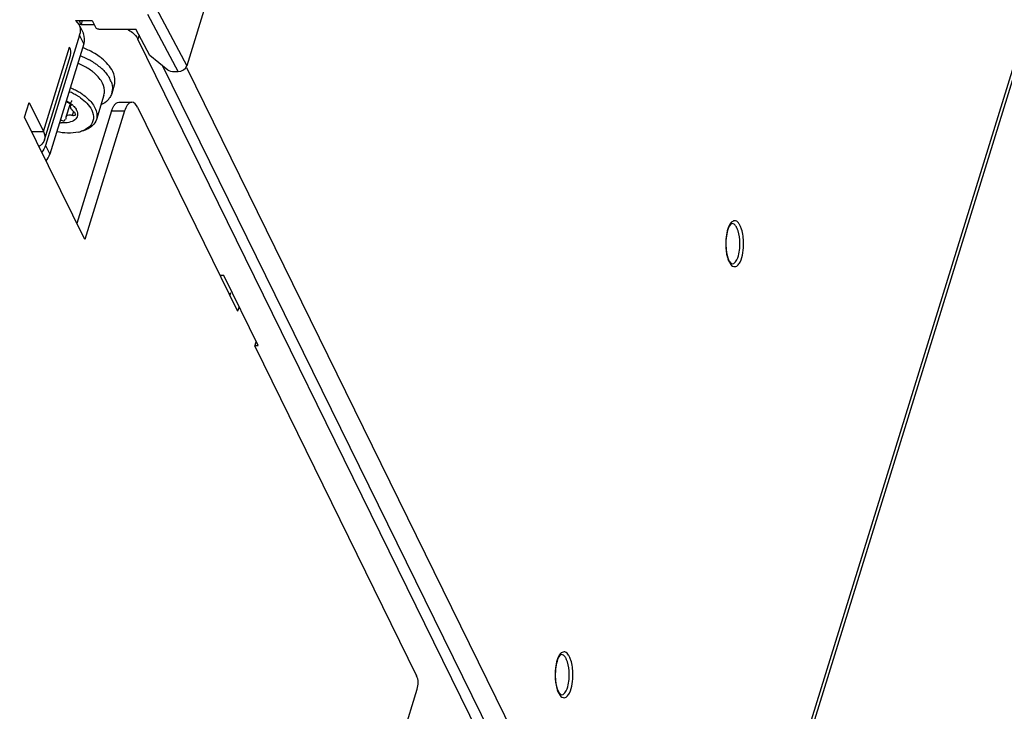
# Model space of a CAD drawing. Header units: millimetres. Extents: x 0 to 594, y 0 to 420.
# Tile 22 of 40: x 545.55 to 556.03, y 134.04 to 141.41. Entities that reach past the tile are written whole.
import ezdxf

# ---------------------------------------------------------------- set-up
doc = ezdxf.new("R2010")
doc.units = ezdxf.units.MM
doc.header["$LTSCALE"] = 32.67
doc.layers.get('0').update_dxf_attribs({"linetype": 'CONTINUOUS'})
doc.layers.add('ROUNDS', color=7, linetype='CONTINUOUS')

msp = doc.modelspace()

# ---------------------------------------------------------------- linework, layer by layer
at = {"color": 7, "linetype": 'CONTINUOUS'}
for p, q in [((561.7867, 187.7131), (547.3256, 140.9171)), ((566.52, 174.4275), (552.7334, 129.8139)), ((546.1405, 141.3999), (546.3166, 141.3999)), ((546.1405, 141.3999), (546.1784, 141.3534)), ((546.2126, 141.3999), (546.1993, 141.3568)), ((546.3166, 141.3999), (546.358, 141.3218)), ((546.1784, 141.3534), (546.2241, 141.2602)), ((546.1993, 141.3568), (546.3395, 141.3568)), ((546.3884, 141.3067), (546.785, 141.3067)), ((546.9335, 141.0262), (546.785, 141.3067)), ((546.1842, 141.2433), (545.8211, 140.0683)), ((552.4957, 129.6052), (546.8051, 141.2014)), ((546.23, 141.15), (545.8669, 139.975)), ((547.1239, 140.8716), (546.9335, 141.0262)), ((552.5441, 129.7619), (547.0713, 140.9143)), ((547.1735, 140.8544), (547.1561, 140.8565)), ((547.2325, 140.8544), (547.1735, 140.8544)), ((546.5541, 140.7088), (546.5274, 140.6224)), ((546.4437, 140.6056), (546.3627, 140.3432)), ((546.0427, 140.3716), (546.0842, 140.5057)), ((546.0846, 140.4865), (546.09, 140.5039)), ((546.1208, 140.4299), (546.1287, 140.4221)), ((546.0395, 140.3488), (546.0407, 140.3573)), ((546.0407, 140.3573), (546.0427, 140.3716)), ((546.1388, 140.4056), (546.1397, 140.3925)), ((546.1728, 140.2108), (546.1971, 140.2165)), ((547.7197, 138.6808), (547.6807, 138.6808)), ((548.0858, 137.9348), (547.7197, 138.6808)), ((548.0505, 137.9348), (548.0858, 137.9348))]:
    msp.add_line(p, q, dxfattribs=at)
at = {"color": 9, "linetype": 'CONTINUOUS'}
for p, q in [((552.7248, 129.8877), (566.4914, 174.4363)), ((547.0007, 141.5306), (547.3256, 140.9171)), ((546.9083, 141.4667), (547.2325, 140.8544)), ((546.1993, 141.3568), (546.1784, 141.3568)), ((546.23, 141.15), (546.1842, 141.2433)), ((546.8183, 141.2438), (546.8051, 141.2014)), ((545.7998, 140.2156), (546.0782, 141.1164)), ((547.3217, 140.8982), (552.7248, 129.8877)), ((546.0933, 140.5029), (546.0901, 140.4926)), ((546.1187, 140.4306), (546.1058, 140.3886)), ((545.6745, 140.2156), (545.7998, 140.2156)), ((545.8211, 140.0683), (545.8669, 139.975))]:
    msp.add_line(p, q, dxfattribs=at)
at = {"color": 3, "linetype": 'CONTINUOUS'}
for p, q in [((545.8101, 140.127), (546.0885, 141.0278)), ((545.5989, 140.3697), (545.6473, 140.5264)), ((545.6473, 140.5264), (545.7998, 140.2156)), ((546.2395, 139.0644), (545.5989, 140.3697)), ((548.0505, 137.927), (548.0656, 137.9759))]:
    msp.add_line(p, q, dxfattribs=at)
at = {"color": 7, "linetype": 'CONTINUOUS'}
for points in [[(546.3891, 141.3067), (546.3769, 141.3084), (546.3657, 141.3137), (546.358, 141.3218)], [(547.1561, 140.8565), (547.1391, 140.8623), (547.1239, 140.8716)], [(546.0931, 140.4957), (546.0929, 140.4952), (546.0901, 140.4926)], [(546.0906, 140.5038), (546.093, 140.499), (546.0931, 140.4957)], [(546.1287, 140.4221), (546.1348, 140.4138), (546.1388, 140.4056)]]:
    msp.add_lwpolyline(points, dxfattribs=at)
at = {"color": 9, "linetype": 'CONTINUOUS'}
for points in [[(553.1853, 139.189), (553.1824, 139.1947), (553.1794, 139.2), (553.1763, 139.205)], [(553.2202, 139.2125), (553.2169, 139.2189), (553.2134, 139.225), (553.2099, 139.2307)], [(553.1015, 138.8287), (553.1048, 138.8222), (553.1083, 138.8162), (553.1118, 138.8105)], [(551.3678, 134.5947), (551.3649, 134.6003), (551.3619, 134.6056), (551.3588, 134.6106)], [(551.4027, 134.6182), (551.3994, 134.6246), (551.396, 134.6307), (551.3925, 134.6363)], [(551.2841, 134.2343), (551.2874, 134.2279), (551.2908, 134.2218), (551.2943, 134.2162)]]:
    msp.add_lwpolyline(points, dxfattribs=at)
at = {"color": 7, "linetype": 'CONTINUOUS'}
for centre, radius, start, end in [((546.0123, 141.2966), 0.18, 342.7777, 349.9132), ((545.9798, 140.4451), 0.7049, 53.96816, 60.14824), ((545.892, 140.2487), 0.8307, 61.81101, 68.85956), ((545.9219, 140.3059), 0.7662, 60.04302, 61.75577), ((545.9381, 140.334), 0.7338, 57.6901, 60.04567), ((545.9523, 140.3566), 0.7071, 56.5112, 57.68331), ((545.9729, 140.3873), 0.6701, 53.24296, 56.53101), ((546.0209, 140.5027), 0.6341, 51.78681, 53.90433), ((546.0383, 140.525), 0.6058, 50.7882, 51.77838), ((545.9037, 140.2871), 0.7069, 63.16835, 68.11707), ((545.9311, 140.3411), 0.6463, 57.75889, 63.17623), ((545.9726, 140.4063), 0.569, 52.05746, 57.78616), ((546.0202, 140.4679), 0.4912, 47.95743, 52.02418), ((546.0008, 140.425), 0.6232, 51.25595, 53.22811), ((546.03, 140.4611), 0.5767, 48.11121, 51.27184), ((546.0624, 140.4974), 0.5281, 45.84073, 48.09815), ((546.2428, 140.6386), 0.298, 26.16317, 29.24713), ((546.2669, 140.6504), 0.2712, 21.67176, 26.17321), ((546.3953, 140.7578), 0.1662, 342.85186, 357.01148), ((545.8251, 140.0331), 0.6564, 63.37505, 67.75004), ((545.8226, 140.0248), 0.7068, 63.16196, 68.11633), ((545.8406, 140.0611), 0.6663, 61.33905, 63.13062), ((545.8493, 140.077), 0.6481, 59.69472, 61.33897), ((545.8689, 140.1099), 0.6099, 55.45976, 59.72384), ((546.3684, 140.6714), 0.1664, 342.85999, 357.33946), ((545.8403, 140.064), 0.6219, 61.57393, 63.34909), ((545.8509, 140.0835), 0.5997, 58.91226, 61.58064), ((545.8691, 140.1136), 0.5645, 55.87299, 58.9184), ((545.8853, 140.1377), 0.5355, 54.74282, 55.85671), ((546.3106, 140.6467), 0.1393, 342.81331, 352.64771), ((546.347, 140.6861), 0.1924, 316.61151, 322.96162), ((546.3566, 140.6787), 0.1803, 323.00466, 326.31258), ((545.9364, 140.3043), 0.2603, 49.01168, 52.70688), ((546.2408, 140.5694), 0.184, 223.18816, 229.30437), ((545.9528, 140.3233), 0.2352, 45.62367, 48.99596), ((546.0327, 140.3865), 0.1329, 26.18962, 30.54011), ((546.0186, 140.6524), 0.3441, 262.14541, 264.96745), ((546.0959, 140.5403), 0.3384, 283.14357, 288.08035)]:
    msp.add_arc(centre, radius, start, end, dxfattribs=at)
at = {"color": 3, "linetype": 'CONTINUOUS'}
for centre, radius, start, end in [((545.67, 140.2041), 0.1659, 299.58707, 302.80359), ((545.6779, 140.1919), 0.1514, 302.78818, 307.49223)]:
    msp.add_arc(centre, radius, start, end, dxfattribs=at)
at = {"color": 9, "linetype": 'CONTINUOUS'}
for centre in [(553.301, 138.9264), (551.4836, 134.332)]:
    msp.add_arc(centre, 0.2221, 203.2382, 206.09346, dxfattribs=at)
at = {"color": 7, "linetype": 'CONTINUOUS'}
msp.add_ellipse((547.2519, 140.9171), major_axis=(0.0719, 0.0352), ratio=0.7214009, start_param=-2.167576, end_param=-0.5967797, dxfattribs=at)
for points, knots in [([(546.1993, 141.3568), (546.196, 141.3634), (546.1898, 141.3773), (546.1845, 141.3916), (546.1819, 141.399)], [0, 0, 0, 0, 0.4828991, 1, 1, 1, 1]), ([(546.0965, 140.5469), (546.099, 140.5419), (546.0939, 140.5273), (546.0852, 140.5183), (546.0795, 140.5138)], [0, 0, 0, 0, 0.4328841, 1, 1, 1, 1]), ([(546.5274, 140.6224), (546.5251, 140.6147), (546.5191, 140.5996), (546.5111, 140.5855), (546.5066, 140.5787)], [0, 0, 0, 0, 0.4965188, 1, 1, 1, 1]), ([(546.0848, 140.4863), (546.0845, 140.4853), (546.0842, 140.483), (546.0843, 140.4807), (546.0845, 140.4795)], [0, 0, 0, 0, 0.4703894, 1, 1, 1, 1]), ([(546.0845, 140.4795), (546.0847, 140.4778), (546.0856, 140.4741), (546.087, 140.4707), (546.0879, 140.4688)], [0, 0, 0, 0, 0.463531, 1, 1, 1, 1]), ([(546.0901, 140.4926), (546.0888, 140.492), (546.0865, 140.4903), (546.0852, 140.4877), (546.0848, 140.4863)], [0, 0, 0, 0, 0.4937696, 1, 1, 1, 1]), ([(546.096, 140.4561), (546.0944, 140.4583), (546.0915, 140.4624), (546.089, 140.4667), (546.0879, 140.4688)], [0, 0, 0, 0, 0.5318207, 1, 1, 1, 1]), ([(546.1067, 140.4435), (546.1047, 140.4456), (546.1011, 140.4497), (546.0976, 140.454), (546.096, 140.4561)], [0, 0, 0, 0, 0.513135, 1, 1, 1, 1]), ([(546.1173, 140.4914), (546.1232, 140.4856), (546.1341, 140.4738), (546.1433, 140.4606), (546.1472, 140.454)], [0, 0, 0, 0, 0.519601, 1, 1, 1, 1]), ([(545.9815, 140.3455), (545.9924, 140.3378), (546.0106, 140.3185), (546.0328, 140.3409), (546.0298, 140.3465)], [0, 0, 0, 0, 0.675823, 1, 1, 1, 1]), ([(546.0429, 140.3715), (546.0452, 140.3788), (546.055, 140.3934), (546.0722, 140.3961), (546.0804, 140.3955)], [0, 0, 0, 0, 0.4840851, 1, 1, 1, 1]), ([(546.0804, 140.3955), (546.0847, 140.3953), (546.0934, 140.3937), (546.1017, 140.3906), (546.1058, 140.3886)], [0, 0, 0, 0, 0.4878861, 1, 1, 1, 1]), ([(546.1247, 140.3858), (546.1217, 140.3852), (546.1151, 140.3852), (546.1088, 140.3871), (546.1058, 140.3886)], [0, 0, 0, 0, 0.4760348, 1, 1, 1, 1]), ([(546.1379, 140.3939), (546.1366, 140.3917), (546.1325, 140.388), (546.1274, 140.3863), (546.1247, 140.3858)], [0, 0, 0, 0, 0.4710481, 1, 1, 1, 1]), ([(546.3627, 140.3432), (546.3478, 140.2953), (546.2848, 140.2419), (546.2175, 140.2213), (546.1971, 140.2165)], [0, 0, 0, 0, 0.7044797, 1, 1, 1, 1]), ([(553.1332, 139.2356), (553.1313, 139.2356), (553.1093, 139.2266), (553.1008, 139.201), (553.0932, 139.1816)], [0, 0, 0, 0, 0.0850122, 1, 1, 1, 1]), ([(553.068, 139.0056), (553.0684, 138.9897), (553.0722, 138.9341), (553.0832, 138.8778), (553.1008, 138.8419)], [0, 0, 0, 0, 0.2846628, 1, 1, 1, 1]), ([(553.1008, 138.8419), (553.1051, 138.8333), (553.1138, 138.8239), (553.1221, 138.8078), (553.1268, 138.8078)], [0, 0, 0, 0, 0.667726, 1, 1, 1, 1]), ([(553.1268, 138.8078), (553.1276, 138.8078), (553.1243, 138.8136), (553.1231, 138.8148), (553.1213, 138.817)], [0, 0, 0, 0, 0.2074268, 1, 1, 1, 1]), ([(551.3158, 134.6413), (551.3138, 134.6413), (551.2918, 134.6323), (551.2833, 134.6067), (551.2757, 134.5872)], [0, 0, 0, 0, 0.0850122, 1, 1, 1, 1]), ([(551.2505, 134.4113), (551.2509, 134.3954), (551.2547, 134.3398), (551.2658, 134.2834), (551.2834, 134.2476)], [0, 0, 0, 0, 0.2846628, 1, 1, 1, 1]), ([(551.2834, 134.2476), (551.2876, 134.2389), (551.2963, 134.2296), (551.3046, 134.2135), (551.3094, 134.2135)], [0, 0, 0, 0, 0.667726, 1, 1, 1, 1]), ([(551.3094, 134.2135), (551.3101, 134.2135), (551.3068, 134.2192), (551.3056, 134.2204), (551.3039, 134.2227)], [0, 0, 0, 0, 0.2074268, 1, 1, 1, 1])]:
    msp.add_open_spline(points, degree=3, knots=knots, dxfattribs=at)
for points in [[(546.1784, 141.3534), (546.1915, 141.3268), (546.1947, 141.2943), (546.1895, 141.265)], [(546.23, 141.15), (546.2408, 141.1851), (546.2403, 141.2272), (546.2241, 141.2602)], [(546.688, 141.3091), (546.7091, 141.2981), (546.7293, 141.2852), (546.7477, 141.2701)], [(546.7477, 141.2701), (546.7708, 141.2512), (546.792, 141.2282), (546.8051, 141.2014)], [(546.3307, 141.0564), (546.2947, 141.0771), (546.257, 141.0949), (546.2183, 141.1099)], [(546.537, 140.8564), (546.5105, 140.9103), (546.4678, 140.9565), (546.4213, 140.9944)], [(546.4303, 140.8763), (546.4583, 140.8491), (546.4837, 140.8183), (546.5028, 140.7842)], [(546.5613, 140.7491), (546.5632, 140.7857), (546.5531, 140.8235), (546.537, 140.8564)], [(546.4291, 140.7311), (546.4101, 140.7698), (546.3811, 140.8038), (546.3491, 140.8327)], [(546.5189, 140.7505), (546.5297, 140.7232), (546.536, 140.6931), (546.5346, 140.6637)], [(546.4488, 140.6289), (546.4533, 140.6633), (546.4444, 140.6999), (546.4291, 140.7311)], [(546.0344, 140.5339), (546.0556, 140.5316), (546.0783, 140.5211), (546.0906, 140.5038)], [(546.0429, 140.543), (546.0609, 140.534), (546.0782, 140.5235), (546.0941, 140.5114)], [(546.1944, 140.575), (546.2423, 140.5411), (546.2873, 140.4978), (546.3132, 140.4451)], [(546.2147, 140.6123), (546.2335, 140.5993), (546.2517, 140.5851), (546.2686, 140.5697)], [(546.2686, 140.5697), (546.3004, 140.541), (546.3292, 140.5071), (546.348, 140.4686)], [(546.4868, 140.5539), (546.4657, 140.5315), (546.4392, 140.5138), (546.4114, 140.5005)], [(546.152, 140.4451), (546.1605, 140.4277), (546.1651, 140.4066), (546.1614, 140.3875)], [(546.3132, 140.4451), (546.3273, 140.4163), (546.3355, 140.3825), (546.3315, 140.3507)], [(546.348, 140.4686), (546.3666, 140.4308), (546.3751, 140.3834), (546.3627, 140.3432)], [(546.1327, 140.3417), (546.1153, 140.3275), (546.0933, 140.3189), (546.0714, 140.314)], [(546.1614, 140.3875), (546.1579, 140.3699), (546.1466, 140.3531), (546.1327, 140.3417)], [(546.3315, 140.3507), (546.3278, 140.3214), (546.3126, 140.2925), (546.2918, 140.2715)], [(546.1728, 140.2108), (546.0976, 140.1931), (546.0167, 140.1976), (545.9412, 140.2138)], [(546.0714, 140.314), (546.0444, 140.308), (546.016, 140.3072), (545.9885, 140.3096)], [(546.2918, 140.2715), (546.2671, 140.2466), (546.2342, 140.2295), (546.2009, 140.2186)], [(545.8211, 140.0683), (545.8127, 140.0409), (545.7979, 140.0151), (545.78, 139.9928)], [(545.8285, 139.903), (545.8451, 139.9246), (545.8588, 139.949), (545.8669, 139.975)], [(553.0932, 139.1816), (553.0833, 139.1563), (553.0775, 139.1295), (553.0736, 139.1027)], [(553.0736, 139.1027), (553.069, 139.0706), (553.0672, 139.038), (553.068, 139.0056)], [(551.2757, 134.5872), (551.2658, 134.562), (551.2601, 134.5352), (551.2562, 134.5084)], [(551.2562, 134.5084), (551.2515, 134.4763), (551.2497, 134.4437), (551.2505, 134.4113)]]:
    msp.add_open_spline(points, degree=3, dxfattribs=at)
at = {"color": 3, "linetype": 'CONTINUOUS'}
for points in [[(546.0885, 141.0278), (546.0973, 141.0562), (546.0913, 141.0897), (546.0782, 141.1164)], [(545.7998, 140.2156), (545.8129, 140.1889), (545.8189, 140.1554), (545.8101, 140.127)], [(545.8101, 140.127), (545.8034, 140.1053), (545.7881, 140.0857), (545.77, 140.0718)]]:
    msp.add_open_spline(points, degree=3, dxfattribs=at)
at = {"color": 9, "linetype": 'CONTINUOUS'}
for points, knots in [([(553.2099, 139.2307), (553.2007, 139.2449), (553.1769, 139.2734), (553.1193, 139.2537), (553.0906, 139.1923), (553.0775, 139.1437), (553.0727, 139.1145)], [0, 0, 0, 0, 0.2079892, 0.3787306, 0.6380059, 1, 1, 1, 1]), ([(553.1763, 139.205), (553.1707, 139.2136), (553.1592, 139.2281), (553.1411, 139.2356), (553.1332, 139.2356)], [0, 0, 0, 0, 0.5646826, 1, 1, 1, 1]), ([(553.2169, 139.0291), (553.2162, 139.0721), (553.2098, 139.1274), (553.1904, 139.1786), (553.1853, 139.189)], [0, 0, 0, 0, 0.7875758, 1, 1, 1, 1]), ([(553.2562, 139.0284), (553.2556, 139.0779), (553.2483, 139.1416), (553.226, 139.2005), (553.2202, 139.2125)], [0, 0, 0, 0, 0.7876383, 1, 1, 1, 1]), ([(553.0655, 139.0127), (553.0661, 138.9665), (553.0727, 138.9067), (553.0918, 138.8506), (553.0969, 138.8387)], [0, 0, 0, 0, 0.7821579, 1, 1, 1, 1]), ([(553.1332, 138.8056), (553.163, 138.8056), (553.214, 138.901), (553.2177, 138.976), (553.2169, 139.0291)], [0, 0, 0, 0, 0.3596954, 1, 1, 1, 1]), ([(553.1915, 138.7886), (553.2029, 138.7985), (553.2494, 138.871), (553.2571, 138.9595), (553.2562, 139.0284)], [0, 0, 0, 0, 0.1792621, 1, 1, 1, 1]), ([(553.1118, 138.8105), (553.1211, 138.7961), (553.1447, 138.7677), (553.1809, 138.7793), (553.1915, 138.7886)], [0, 0, 0, 0, 0.5476482, 1, 1, 1, 1]), ([(551.3925, 134.6363), (551.3832, 134.6506), (551.3594, 134.6791), (551.3019, 134.6593), (551.2731, 134.598), (551.26, 134.5494), (551.2553, 134.5202)], [0, 0, 0, 0, 0.2079892, 0.3787306, 0.6380059, 1, 1, 1, 1]), ([(551.3588, 134.6106), (551.3532, 134.6192), (551.3417, 134.6337), (551.3237, 134.6413), (551.3158, 134.6413)], [0, 0, 0, 0, 0.5646826, 1, 1, 1, 1]), ([(551.3994, 134.4348), (551.3988, 134.4777), (551.3923, 134.533), (551.3729, 134.5843), (551.3678, 134.5947)], [0, 0, 0, 0, 0.7875758, 1, 1, 1, 1]), ([(551.4387, 134.4341), (551.4381, 134.4836), (551.4308, 134.5472), (551.4086, 134.6062), (551.4027, 134.6182)], [0, 0, 0, 0, 0.7876383, 1, 1, 1, 1]), ([(551.248, 134.4184), (551.2486, 134.3721), (551.2552, 134.3124), (551.2744, 134.2562), (551.2795, 134.2444)], [0, 0, 0, 0, 0.7821579, 1, 1, 1, 1]), ([(551.3158, 134.2113), (551.3456, 134.2113), (551.3965, 134.3067), (551.4002, 134.3817), (551.3994, 134.4348)], [0, 0, 0, 0, 0.3596954, 1, 1, 1, 1]), ([(551.3741, 134.1943), (551.3854, 134.2042), (551.4319, 134.2767), (551.4396, 134.3651), (551.4387, 134.4341)], [0, 0, 0, 0, 0.1792621, 1, 1, 1, 1]), ([(551.2943, 134.2162), (551.3036, 134.2018), (551.3272, 134.1733), (551.3634, 134.185), (551.3741, 134.1943)], [0, 0, 0, 0, 0.5476482, 1, 1, 1, 1])]:
    msp.add_open_spline(points, degree=3, knots=knots, dxfattribs=at)
for points in [[(553.0727, 139.1145), (553.0673, 139.081), (553.0651, 139.0468), (553.0655, 139.0127)], [(551.2553, 134.5202), (551.2499, 134.4866), (551.2476, 134.4524), (551.248, 134.4184)]]:
    msp.add_open_spline(points, degree=3, dxfattribs=at)
at = {"layer": 'ROUNDS', "color": 7, "linetype": 'CONTINUOUS'}
for p, q in [((546.6012, 140.5298), (546.7394, 140.5298)), ((546.5249, 140.4352), (546.1547, 139.2371)), ((547.7899, 138.4958), (547.7827, 138.4727))]:
    msp.add_line(p, q, dxfattribs=at)
at = {"layer": 'ROUNDS', "color": 3, "linetype": 'CONTINUOUS'}
for p, q in [((546.6631, 140.4352), (546.2395, 139.0644)), ((546.7999, 140.4756), (547.8675, 138.3)), ((547.8826, 138.3488), (547.8675, 138.3)), ((548.0505, 137.927), (549.774, 134.4149)), ((543.9336, 115.3543), (549.7803, 134.2744))]:
    msp.add_line(p, q, dxfattribs=at)
at = {"layer": 'ROUNDS', "color": 9, "linetype": 'CONTINUOUS'}
msp.add_line((546.5249, 140.4352), (546.6631, 140.4352), dxfattribs=at)
at = {"layer": 'ROUNDS', "color": 7, "linetype": 'CONTINUOUS'}
msp.add_arc((546.6747, 140.414), 0.1473, 145.091, 149.02296, dxfattribs=at)
for points in [[(546.5539, 140.4983), (546.5648, 140.5138), (546.5823, 140.5298), (546.6012, 140.5298)], [(546.5249, 140.4352), (546.5308, 140.4541), (546.5382, 140.4728), (546.5484, 140.4898)]]:
    msp.add_open_spline(points, degree=3, dxfattribs=at)
at = {"layer": 'ROUNDS', "color": 3, "linetype": 'CONTINUOUS'}
for points in [[(546.7394, 140.5298), (546.7204, 140.5298), (546.7029, 140.5138), (546.6921, 140.4983)], [(546.7999, 140.4756), (546.7879, 140.4999), (546.7664, 140.5297), (546.7394, 140.5298)], [(546.6921, 140.4983), (546.6788, 140.4793), (546.6699, 140.4573), (546.6631, 140.4352)], [(549.7803, 134.2744), (549.7942, 134.3192), (549.7947, 134.3728), (549.774, 134.4149)]]:
    msp.add_open_spline(points, degree=3, dxfattribs=at)

doc.saveas('drawing.dxf')
